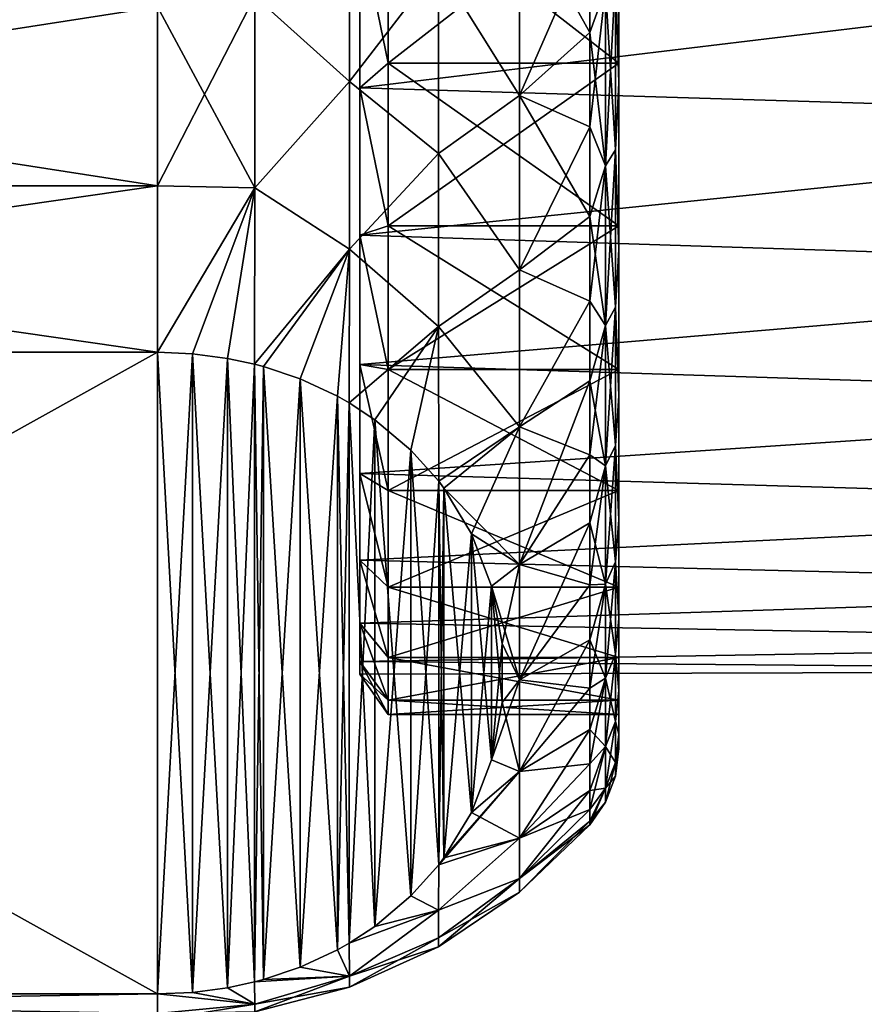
# Model space of a CAD drawing. Header units: metres. Extents: x -82 to 113, y -109 to 109.
# Tile 35 of 256: x -37 to -30, y -92 to -84. Entities that reach past the tile are written whole.
import ezdxf

# ---------------------------------------------------------------- set-up
doc = ezdxf.new("R2010")
doc.units = ezdxf.units.M
doc.layers.add('solid_20_382_013_XXX', color=7, linetype='CONTINUOUS')

msp = doc.modelspace()

# ---------------------------------------------------------------- linework, layer by layer
at = {"layer": 'solid_20_382_013_XXX'}
for points in [[(-34.02, -84.198669, -50.006557), (-34.02, -82.641891, -50.953255), (-34.265072, -83.000046, -50.358303)], [(-34.02, -82.641891, -27.246746), (-34.02, -84.198669, -28.193443), (-34.265072, -83.000046, -27.841698)], [(-32.02, -84.19857, -28.193375), (-34.02, -82.641891, -27.246746), (-32.02, -82.641823, -27.246706)], [(-32.02, -84.19857, -28.193375), (-34.02, -84.198669, -28.193443), (-34.02, -82.641891, -27.246746)], [(-32.02, -82.641914, -50.953243), (-34.02, -82.641891, -50.953255), (-34.02, -84.198669, -50.006557)], [(-32.02, -84.198685, -50.006546), (-32.02, -82.641914, -50.953243), (-34.02, -84.198669, -50.006557)], [(-32.02, -82.641823, -27.246706), (-32.02, -82.778313, -26.984337), (-32.02, -84.369926, -27.952322)], [(-32.02, -84.19857, -28.193375), (-32.02, -82.641823, -27.246706), (-32.02, -84.369926, -27.952322)], [(-32.02, -84.370132, -50.24754), (-32.02, -82.641914, -50.953243), (-32.02, -84.198685, -50.006546)], [(-32.02, -84.370132, -50.24754), (-32.02, -82.778633, -51.215496), (-32.02, -82.641914, -50.953243)], [(-35.175999, -83.618538, -24.850945), (-34.355419, -84.357391, -25.490599), (-34.355419, -82.804535, -24.705305)], [(-35.175999, -83.618538, -53.349056), (-34.355419, -82.804535, -53.494694), (-34.355419, -84.357391, -52.7094)], [(-34.355419, -82.804535, -24.705305), (-34.355419, -84.357391, -25.490599), (-33.582706, -83.354698, -25.347952)], [(-34.355419, -84.357391, -52.7094), (-34.355419, -82.804535, -53.494694), (-33.582706, -83.354683, -52.852055)], [(-33.582706, -83.354698, -25.347952), (-32.880085, -84.479073, -26.526999), (-32.880085, -82.84034, -25.626097)], [(-33.582706, -83.354683, -52.852055), (-32.880085, -82.84034, -52.573902), (-32.880085, -84.479073, -51.673)], [(-32.880085, -82.84034, -52.573902), (-32.27, -83.082237, -51.803143), (-32.27, -83.933784, -51.324341)], [(-32.880085, -82.84034, -52.573902), (-32.27, -83.933784, -51.324341), (-32.880085, -84.479073, -51.673)], [(-32.880085, -84.479073, -26.526999), (-32.27, -83.082237, -26.396858), (-32.880085, -82.84034, -25.626097)], [(-32.04882, -83.442055, -27.076012), (-32.02, -84.369926, -27.952322), (-32.02, -82.778313, -26.984337)], [(-32.04882, -83.442055, -51.123989), (-32.02, -82.778633, -51.215496), (-32.02, -84.370132, -50.24754)], [(-34.265072, -84.413933, -49.41357), (-34.265072, -83.000046, -50.358303), (-24.67, -83.254585, -50.207455)], [(-34.265072, -83.000046, -27.841698), (-34.265072, -84.413933, -28.78643), (-24.67, -83.254585, -27.992544)], [(-34.02, -84.198669, -50.006557), (-34.265072, -83.000046, -50.358303), (-34.265072, -84.413933, -49.41357)], [(-34.02, -84.198669, -28.193443), (-34.265072, -84.413933, -28.78643), (-34.265072, -83.000046, -27.841698)], [(-32.880085, -84.479073, -26.526999), (-32.27, -83.933784, -26.87566), (-32.27, -83.082237, -26.396858)], [(-32.13385, -83.554573, -51.318878), (-32.27, -83.933784, -51.324341), (-32.27, -83.082237, -51.803143)], [(-32.27, -83.082237, -26.396858), (-32.27, -83.933784, -26.87566), (-32.13385, -83.554573, -26.881121)], [(-34.265072, -84.413933, -49.41357), (-24.67, -83.254585, -50.207455), (-24.67, -84.704178, -49.184216)], [(-34.265072, -84.413933, -28.78643), (-24.67, -84.704178, -29.015783), (-24.67, -83.254585, -27.992544)], [(-34.355419, -84.357391, -52.7094), (-33.582706, -83.354683, -52.852055), (-33.582706, -84.982277, -51.912365)], [(-34.355419, -84.357391, -25.490599), (-33.582706, -84.982285, -26.287642), (-33.582706, -83.354698, -25.347952)], [(-33.582706, -84.982277, -51.912365), (-33.582706, -83.354683, -52.852055), (-32.880085, -84.479073, -51.673)], [(-33.582706, -83.354698, -25.347952), (-33.582706, -84.982285, -26.287642), (-32.880085, -84.479073, -26.526999)], [(-32.13385, -83.554573, -51.318878), (-32.04882, -83.442055, -51.123989), (-32.04882, -84.95211, -50.115002)], [(-32.04882, -83.442055, -27.076012), (-32.13385, -83.554573, -26.881121), (-32.13385, -85.089104, -27.906462)], [(-32.04882, -84.95211, -28.084999), (-32.04882, -83.442055, -27.076012), (-32.13385, -85.089104, -27.906462)], [(-32.04882, -84.95211, -50.115002), (-32.04882, -83.442055, -51.123989), (-32.02, -84.370132, -50.24754)], [(-32.04882, -84.95211, -28.084999), (-32.02, -84.369926, -27.952322), (-32.04882, -83.442055, -27.076012)], [(-36.02, -85.263802, -25.7136), (-35.175999, -85.280777, -25.810637), (-35.175999, -83.618538, -24.850945)], [(-36.02, -83.71106, -24.817122), (-36.02, -85.263802, -25.7136), (-35.175999, -83.618538, -24.850945)], [(-36.02, -83.71106, -53.382877), (-35.175999, -83.618538, -53.349056), (-35.175999, -85.280777, -52.389362)], [(-35.175999, -83.618538, -24.850945), (-35.175999, -85.280777, -25.810637), (-34.355419, -84.357391, -25.490599)], [(-35.175999, -85.280777, -52.389362), (-35.175999, -83.618538, -53.349056), (-34.355419, -84.357391, -52.7094)], [(-32.13385, -83.554573, -51.318878), (-32.13385, -85.089104, -50.293537), (-32.27, -83.933784, -51.324341)], [(-32.27, -84.750671, -27.411457), (-32.13385, -85.089104, -27.906462), (-32.13385, -83.554573, -26.881121)], [(-32.27, -83.933784, -26.87566), (-32.27, -84.750671, -27.411457), (-32.13385, -83.554573, -26.881121)], [(-32.13385, -83.554573, -51.318878), (-32.04882, -84.95211, -50.115002), (-32.13385, -85.089104, -50.293537)], [(-46.02, -85.263802, -25.7136), (-36.02, -85.263802, -25.7136), (-36.02, -83.71106, -24.817122)], [(-46.02, -85.263802, -25.7136), (-36.02, -83.71106, -24.817122), (-46.02, -83.71106, -24.817122)], [(-46.02, -83.71106, -53.382877), (-36.02, -83.71106, -53.382877), (-36.02, -85.263802, -52.486401)], [(-46.02, -83.71106, -53.382877), (-36.02, -85.263802, -52.486401), (-46.02, -85.263802, -52.486401)], [(-36.02, -85.263802, -52.486401), (-36.02, -83.71106, -53.382877), (-35.175999, -85.280777, -52.389362)], [(-32.880085, -84.479073, -51.673), (-32.27, -83.933784, -51.324341), (-32.27, -84.750671, -50.788544)], [(-32.880085, -84.479073, -26.526999), (-32.27, -84.750671, -27.411457), (-32.27, -83.933784, -26.87566)], [(-32.13385, -85.089104, -50.293537), (-32.27, -84.750671, -50.788544), (-32.27, -83.933784, -51.324341)], [(-34.02, -85.612015, -48.856724), (-34.02, -84.198669, -50.006557), (-34.265072, -84.413933, -49.41357)], [(-34.02, -84.198669, -28.193443), (-34.02, -85.612015, -29.343275), (-34.265072, -84.413933, -28.78643)], [(-32.02, -85.611954, -29.34322), (-34.02, -84.198669, -28.193443), (-32.02, -84.19857, -28.193375)], [(-32.02, -85.611954, -29.34322), (-34.02, -85.612015, -29.343275), (-34.02, -84.198669, -28.193443)], [(-32.02, -84.198685, -50.006546), (-34.02, -84.198669, -50.006557), (-34.02, -85.612015, -48.856724)], [(-32.02, -85.612022, -48.85672), (-32.02, -84.198685, -50.006546), (-34.02, -85.612015, -48.856724)], [(-32.02, -84.19857, -28.193375), (-32.02, -84.369926, -27.952322), (-32.02, -85.814926, -29.128103)], [(-32.02, -85.611954, -29.34322), (-32.02, -84.19857, -28.193375), (-32.02, -85.814926, -29.128103)], [(-32.02, -85.815056, -49.071774), (-32.02, -84.198685, -50.006546), (-32.02, -85.612022, -48.85672)], [(-32.02, -85.815056, -49.071774), (-32.02, -84.370132, -50.24754), (-32.02, -84.198685, -50.006546)], [(-35.175999, -85.280777, -25.810637), (-34.355419, -85.813904, -26.442768), (-34.355419, -84.357391, -25.490599)], [(-35.175999, -85.280777, -52.389362), (-34.355419, -84.357391, -52.7094), (-34.355419, -85.813904, -51.757233)], [(-34.355419, -84.357391, -25.490599), (-34.355419, -85.813904, -26.442768), (-33.582706, -84.982285, -26.287642)], [(-34.355419, -85.813904, -51.757233), (-34.355419, -84.357391, -52.7094), (-33.582706, -84.982277, -51.912365)], [(-32.04882, -84.95211, -28.084999), (-32.02, -85.814926, -29.128103), (-32.02, -84.369926, -27.952322)], [(-32.04882, -84.95211, -50.115002), (-32.02, -84.370132, -50.24754), (-32.02, -85.815056, -49.071774)], [(-34.265072, -85.69239, -48.292389), (-34.265072, -84.413933, -49.41357), (-24.67, -84.704178, -49.184216)], [(-34.265072, -84.413933, -28.78643), (-34.265072, -85.69239, -29.907612), (-24.67, -84.704178, -29.015783)], [(-34.02, -85.612015, -48.856724), (-34.265072, -84.413933, -49.41357), (-34.265072, -85.69239, -48.292389)], [(-34.02, -85.612015, -29.343275), (-34.265072, -85.69239, -29.907612), (-34.265072, -84.413933, -28.78643)], [(-33.582706, -84.982285, -26.287642), (-32.880085, -85.991966, -27.626183), (-32.880085, -84.479073, -26.526999)], [(-33.582706, -84.982277, -51.912365), (-32.880085, -84.479073, -51.673), (-32.880085, -85.991966, -50.573818)], [(-32.880085, -84.479073, -51.673), (-32.27, -84.750671, -50.788544), (-32.27, -85.529091, -50.19825)], [(-32.880085, -84.479073, -51.673), (-32.27, -85.529091, -50.19825), (-32.880085, -85.991966, -50.573818)], [(-32.880085, -85.991966, -27.626183), (-32.27, -84.750671, -27.411457), (-32.880085, -84.479073, -26.526999)], [(-34.265072, -85.69239, -48.292389), (-24.67, -84.704178, -49.184216), (-24.67, -86.000931, -47.973125)], [(-34.265072, -85.69239, -29.907612), (-24.67, -86.000931, -30.226877), (-24.67, -84.704178, -29.015783)], [(-32.880085, -85.991966, -27.626183), (-32.27, -85.529091, -28.001751), (-32.27, -84.750671, -27.411457)], [(-32.13385, -85.089104, -50.293537), (-32.27, -85.529091, -50.19825), (-32.27, -84.750671, -50.788544)], [(-32.27, -84.750671, -27.411457), (-32.27, -85.529091, -28.001751), (-32.13385, -85.089104, -27.906462)], [(-34.355419, -85.813904, -51.757233), (-33.582706, -84.982277, -51.912365), (-33.582706, -86.482971, -50.78101)], [(-34.355419, -85.813904, -26.442768), (-33.582706, -86.482979, -27.418999), (-33.582706, -84.982285, -26.287642)], [(-33.582706, -86.482971, -50.78101), (-33.582706, -84.982277, -51.912365), (-32.880085, -85.991966, -50.573818)], [(-33.582706, -84.982285, -26.287642), (-33.582706, -86.482979, -27.418999), (-32.880085, -85.991966, -27.626183)], [(-32.13385, -85.089104, -50.293537), (-32.04882, -84.95211, -50.115002), (-32.04882, -86.317543, -48.917545)], [(-32.04882, -84.95211, -28.084999), (-32.13385, -85.089104, -27.906462), (-32.13385, -86.476677, -29.123327)], [(-32.04882, -86.317543, -29.282455), (-32.04882, -84.95211, -28.084999), (-32.13385, -86.476677, -29.123327)], [(-32.04882, -86.317543, -48.917545), (-32.04882, -84.95211, -50.115002), (-32.02, -85.815056, -49.071774)], [(-32.04882, -86.317543, -29.282455), (-32.02, -85.814926, -29.128103), (-32.04882, -84.95211, -28.084999)], [(-32.13385, -85.089104, -50.293537), (-32.13385, -86.476677, -49.076672), (-32.27, -85.529091, -50.19825)], [(-32.27, -86.265419, -28.643791), (-32.13385, -86.476677, -29.123327), (-32.13385, -85.089104, -27.906462)], [(-32.27, -85.529091, -28.001751), (-32.27, -86.265419, -28.643791), (-32.13385, -85.089104, -27.906462)], [(-32.13385, -85.089104, -50.293537), (-32.04882, -86.317543, -48.917545), (-32.13385, -86.476677, -49.076672)], [(-46.02, -86.706497, -26.778175), (-36.02, -86.706497, -26.778175), (-36.02, -85.263802, -25.7136)], [(-46.02, -86.706497, -26.778175), (-36.02, -85.263802, -25.7136), (-46.02, -85.263802, -25.7136)], [(-46.02, -85.263802, -52.486401), (-36.02, -85.263802, -52.486401), (-36.02, -86.706497, -51.421825)], [(-46.02, -85.263802, -52.486401), (-36.02, -86.706497, -51.421825), (-46.02, -86.706497, -51.421825)], [(-36.02, -85.263802, -25.7136), (-36.02, -86.706497, -26.778175), (-35.175999, -85.280777, -25.810637)], [(-36.02, -86.706497, -51.421825), (-36.02, -85.263802, -52.486401), (-35.175999, -85.280777, -52.389362)], [(-36.02, -86.706497, -26.778175), (-35.716629, -86.719765, -26.801149), (-35.175999, -85.280777, -25.810637)], [(-35.716633, -86.719765, -51.398849), (-36.02, -86.706497, -51.421825), (-35.175999, -85.280777, -52.389362)], [(-35.41053, -86.760536, -51.328232), (-35.716633, -86.719765, -51.398849), (-35.175999, -85.280777, -52.389362)], [(-35.716629, -86.719765, -26.801149), (-35.410519, -86.760536, -26.871771), (-35.175999, -85.280777, -25.810637)], [(-35.41053, -86.760536, -51.328232), (-35.175999, -85.280777, -52.389362), (-35.176907, -86.811104, -51.24065)], [(-35.410519, -86.760536, -26.871771), (-35.176907, -86.811104, -26.959351), (-35.175999, -85.280777, -25.810637)], [(-35.175999, -85.280777, -25.810637), (-35.176907, -86.811104, -26.959351), (-34.355419, -85.813904, -26.442768)], [(-35.176907, -86.811104, -51.24065), (-35.175999, -85.280777, -52.389362), (-34.355419, -85.813904, -51.757233)], [(-32.880085, -85.991966, -50.573818), (-32.27, -85.529091, -50.19825), (-32.27, -86.265419, -49.55621)], [(-32.880085, -85.991966, -27.626183), (-32.27, -86.265419, -28.643791), (-32.27, -85.529091, -28.001751)], [(-32.13385, -86.476677, -49.076672), (-32.27, -86.265419, -49.55621), (-32.27, -85.529091, -50.19825)], [(-34.02, -86.855713, -47.525063), (-34.02, -85.612015, -48.856724), (-34.265072, -85.69239, -48.292389)], [(-34.02, -85.612015, -29.343275), (-34.02, -86.855713, -30.674936), (-34.265072, -85.69239, -29.907612)], [(-32.02, -86.85569, -30.674908), (-34.02, -85.612015, -29.343275), (-32.02, -85.611954, -29.34322)], [(-32.02, -86.85569, -30.674908), (-34.02, -86.855713, -30.674936), (-34.02, -85.612015, -29.343275)], [(-32.02, -85.612022, -48.85672), (-34.02, -85.612015, -48.856724), (-34.02, -86.855713, -47.525063)], [(-32.02, -86.855728, -47.525043), (-32.02, -85.612022, -48.85672), (-34.02, -86.855713, -47.525063)], [(-32.02, -85.611954, -29.34322), (-32.02, -85.814926, -29.128103), (-32.02, -87.08625, -30.489668)], [(-32.02, -86.85569, -30.674908), (-32.02, -85.611954, -29.34322), (-32.02, -87.08625, -30.489668)], [(-32.02, -87.086334, -47.710228), (-32.02, -85.612022, -48.85672), (-32.02, -86.855728, -47.525043)], [(-32.02, -87.086334, -47.710228), (-32.02, -85.815056, -49.071774), (-32.02, -85.612022, -48.85672)], [(-34.265072, -86.813568, -47.013931), (-34.265072, -85.69239, -48.292389), (-24.67, -86.000931, -47.973125)], [(-34.265072, -85.69239, -29.907612), (-34.265072, -86.813568, -31.186069), (-24.67, -86.000931, -30.226877)], [(-34.02, -86.855713, -47.525063), (-34.265072, -85.69239, -48.292389), (-34.265072, -86.813568, -47.013931)], [(-34.02, -86.855713, -30.674936), (-34.265072, -86.813568, -31.186069), (-34.265072, -85.69239, -29.907612)], [(-35.176907, -86.811104, -26.959351), (-35.099213, -86.831863, -26.995314), (-34.355419, -85.813904, -26.442768)], [(-35.09922, -86.831863, -51.204689), (-35.176907, -86.811104, -51.24065), (-34.355419, -85.813904, -51.757233)], [(-34.781712, -86.938904, -51.019291), (-35.09922, -86.831863, -51.204689), (-34.355419, -85.813904, -51.757233)], [(-35.099213, -86.831863, -26.995314), (-34.7817, -86.938904, -27.180716), (-34.355419, -85.813904, -26.442768)], [(-34.458683, -87.089226, -50.758923), (-34.781712, -86.938904, -51.019291), (-34.355419, -85.813904, -51.757233)], [(-34.7817, -86.938904, -27.180716), (-34.458675, -87.089233, -27.441084), (-34.355419, -85.813904, -26.442768)], [(-34.458683, -87.089226, -50.758923), (-34.355419, -85.813904, -51.757233), (-34.356014, -87.147247, -50.658432)], [(-34.458675, -87.089233, -27.441084), (-34.356014, -87.147247, -27.541567), (-34.355419, -85.813904, -26.442768)], [(-34.355419, -85.813904, -26.442768), (-34.356014, -87.147247, -27.541567), (-33.582706, -86.482979, -27.418999)], [(-34.356014, -87.147247, -50.658432), (-34.355419, -85.813904, -51.757233), (-33.582706, -86.482971, -50.78101)], [(-32.04882, -86.317543, -29.282455), (-32.02, -87.08625, -30.489668), (-32.02, -85.814926, -29.128103)], [(-32.04882, -86.317543, -48.917545), (-32.02, -85.815056, -49.071774), (-32.02, -87.086334, -47.710228)], [(-34.265072, -86.813568, -47.013931), (-24.67, -86.000931, -47.973125), (-24.67, -87.120613, -46.596832)], [(-34.265072, -86.813568, -31.186069), (-24.67, -87.120613, -31.603167), (-24.67, -86.000931, -30.226877)], [(-33.582706, -86.482979, -27.418999), (-32.880085, -87.355171, -28.906317), (-32.880085, -85.991966, -27.626183)], [(-33.582706, -86.482971, -50.78101), (-32.880085, -85.991966, -50.573818), (-32.880085, -87.355171, -49.293682)], [(-32.880085, -85.991966, -50.573818), (-32.27, -86.265419, -49.55621), (-32.880085, -87.355171, -49.293682)], [(-32.880085, -87.355171, -28.906317), (-32.27, -86.265419, -28.643791), (-32.880085, -85.991966, -27.626183)], [(-32.880085, -87.355171, -49.293682), (-32.27, -86.265419, -49.55621), (-32.27, -86.956207, -48.865417)], [(-32.880085, -87.355171, -28.906317), (-32.27, -86.956207, -29.334583), (-32.27, -86.265419, -28.643791)], [(-32.13385, -86.476677, -49.076672), (-32.27, -86.956207, -48.865417), (-32.27, -86.265419, -49.55621)], [(-32.27, -86.265419, -28.643791), (-32.27, -86.956207, -29.334583), (-32.13385, -86.476677, -29.123327)], [(-32.13385, -86.476677, -49.076672), (-32.04882, -86.317543, -48.917545), (-32.04882, -87.514999, -47.552109)], [(-32.04882, -86.317543, -29.282455), (-32.13385, -86.476677, -29.123327), (-32.13385, -87.693535, -30.510897)], [(-32.04882, -87.514999, -30.647892), (-32.04882, -86.317543, -29.282455), (-32.13385, -87.693535, -30.510897)], [(-32.04882, -87.514999, -47.552109), (-32.04882, -86.317543, -48.917545), (-32.02, -87.086334, -47.710228)], [(-32.04882, -87.514999, -30.647892), (-32.02, -87.08625, -30.489668), (-32.04882, -86.317543, -29.282455)], [(-34.134583, -87.292389, -50.40704), (-34.356014, -87.147247, -50.658432), (-33.582706, -86.482971, -50.78101)], [(-34.356014, -87.147247, -27.541567), (-34.134563, -87.292397, -27.792984), (-33.582706, -86.482979, -27.418999)], [(-33.821091, -87.556747, -49.94915), (-34.134583, -87.292389, -50.40704), (-33.582706, -86.482971, -50.78101)], [(-34.134563, -87.292397, -27.792984), (-33.821056, -87.556778, -28.250906), (-33.582706, -86.482979, -27.418999)], [(-33.821091, -87.556747, -49.94915), (-33.582706, -86.482971, -50.78101), (-33.58065, -87.826782, -49.481434)], [(-33.821056, -87.556778, -28.250906), (-33.580647, -87.82679, -28.718573), (-33.582706, -86.482979, -27.418999)], [(-33.58065, -87.826782, -49.481434), (-33.582706, -86.482971, -50.78101), (-32.880085, -87.355171, -49.293682)], [(-33.582706, -86.482979, -27.418999), (-33.580647, -87.82679, -28.718573), (-32.880085, -87.355171, -28.906317)], [(-32.13385, -86.476677, -49.076672), (-32.13385, -87.693535, -47.689106), (-32.27, -86.956207, -48.865417)], [(-32.27, -87.598251, -30.070906), (-32.13385, -87.693535, -30.510897), (-32.13385, -86.476677, -29.123327)], [(-32.27, -86.956207, -29.334583), (-32.27, -87.598251, -30.070906), (-32.13385, -86.476677, -29.123327)], [(-32.13385, -86.476677, -49.076672), (-32.04882, -87.514999, -47.552109), (-32.13385, -87.693535, -47.689106)], [(-46.02, -86.706497, -26.778175), (-36.02, -92.274261, -36.421825), (-36.02, -86.706497, -26.778175)], [(-46.02, -92.274261, -36.421825), (-36.02, -92.274261, -36.421825), (-46.02, -86.706497, -26.778175)], [(-36.02, -86.706497, -51.421825), (-36.02, -92.274261, -41.778175), (-46.02, -92.274261, -41.778175)], [(-46.02, -86.706497, -51.421825), (-36.02, -86.706497, -51.421825), (-46.02, -92.274261, -41.778175)], [(-36.02, -86.706497, -26.778175), (-36.02, -92.274261, -36.421825), (-35.716633, -92.261002, -36.398849)], [(-36.02, -86.706497, -26.778175), (-35.716633, -92.261002, -36.398849), (-35.716629, -86.719765, -26.801149)], [(-35.716633, -86.719765, -51.398849), (-36.02, -92.274261, -41.778175), (-36.02, -86.706497, -51.421825)], [(-35.716633, -86.719765, -51.398849), (-35.716629, -92.261002, -41.801151), (-36.02, -92.274261, -41.778175)], [(-35.716629, -86.719765, -26.801149), (-35.716633, -92.261002, -36.398849), (-35.41053, -92.22023, -36.328232)], [(-35.41053, -86.760536, -51.328232), (-35.716629, -92.261002, -41.801151), (-35.716633, -86.719765, -51.398849)], [(-35.716629, -86.719765, -26.801149), (-35.41053, -92.22023, -36.328232), (-35.410519, -86.760536, -26.871771)], [(-35.41053, -86.760536, -51.328232), (-35.410519, -92.220222, -41.871769), (-35.716629, -92.261002, -41.801151)], [(-35.410519, -86.760536, -26.871771), (-35.41053, -92.22023, -36.328232), (-35.176907, -92.169662, -36.24065)], [(-35.41053, -86.760536, -51.328232), (-35.176907, -86.811104, -51.24065), (-35.410519, -92.220222, -41.871769)], [(-35.410519, -86.760536, -26.871771), (-35.176907, -92.169662, -36.24065), (-35.176907, -86.811104, -26.959351)], [(-35.176907, -86.811104, -51.24065), (-35.176907, -92.169662, -41.959351), (-35.410519, -92.220222, -41.871769)], [(-35.176907, -86.811104, -26.959351), (-35.176907, -92.169662, -36.24065), (-35.09922, -92.148903, -36.204689)], [(-35.176907, -86.811104, -26.959351), (-35.09922, -92.148903, -36.204689), (-35.099213, -86.831863, -26.995314)], [(-35.09922, -86.831863, -51.204689), (-35.176907, -92.169662, -41.959351), (-35.176907, -86.811104, -51.24065)], [(-35.09922, -86.831863, -51.204689), (-35.099213, -92.148895, -41.995312), (-35.176907, -92.169662, -41.959351)], [(-35.099213, -86.831863, -26.995314), (-35.09922, -92.148903, -36.204689), (-34.781712, -92.041862, -36.019291)], [(-34.781712, -86.938904, -51.019291), (-35.099213, -92.148895, -41.995312), (-35.09922, -86.831863, -51.204689)], [(-35.099213, -86.831863, -26.995314), (-34.781712, -92.041862, -36.019291), (-34.7817, -86.938904, -27.180716)], [(-34.265072, -87.758301, -45.600048), (-34.265072, -86.813568, -47.013931), (-24.67, -87.120613, -46.596832)], [(-34.265072, -86.813568, -31.186069), (-34.265072, -87.758301, -32.599953), (-24.67, -87.120613, -31.603167)], [(-34.02, -87.906502, -46.036438), (-34.265072, -86.813568, -47.013931), (-34.265072, -87.758301, -45.600048)], [(-34.02, -87.906502, -46.036438), (-34.02, -86.855713, -47.525063), (-34.265072, -86.813568, -47.013931)], [(-34.02, -87.906502, -32.163559), (-34.265072, -87.758301, -32.599953), (-34.265072, -86.813568, -31.186069)], [(-34.02, -86.855713, -30.674936), (-34.02, -87.906502, -32.163559), (-34.265072, -86.813568, -31.186069)], [(-32.02, -87.906487, -32.16354), (-34.02, -86.855713, -30.674936), (-32.02, -86.85569, -30.674908)], [(-32.02, -87.906487, -32.16354), (-34.02, -87.906502, -32.163559), (-34.02, -86.855713, -30.674936)], [(-32.02, -86.855728, -47.525043), (-34.02, -86.855713, -47.525063), (-34.02, -87.906502, -46.036438)], [(-32.02, -87.906509, -46.036419), (-32.02, -86.855728, -47.525043), (-34.02, -87.906502, -46.036438)], [(-32.02, -86.85569, -30.674908), (-32.02, -87.08625, -30.489668), (-32.02, -88.160347, -32.011784)], [(-32.02, -87.906487, -32.16354), (-32.02, -86.85569, -30.674908), (-32.02, -88.160347, -32.011784)], [(-32.02, -88.160408, -46.18811), (-32.02, -86.855728, -47.525043), (-32.02, -87.906509, -46.036419)], [(-32.02, -88.160408, -46.18811), (-32.02, -87.086334, -47.710228), (-32.02, -86.855728, -47.525043)], [(-34.781712, -86.938904, -51.019291), (-34.7817, -92.041855, -42.180717), (-35.099213, -92.148895, -41.995312)], [(-34.7817, -86.938904, -27.180716), (-34.781712, -92.041862, -36.019291), (-34.458683, -91.891533, -35.758923)], [(-34.458683, -87.089226, -50.758923), (-34.7817, -92.041855, -42.180717), (-34.781712, -86.938904, -51.019291)], [(-34.7817, -86.938904, -27.180716), (-34.458683, -91.891533, -35.758923), (-34.458675, -87.089233, -27.441084)], [(-32.880085, -87.355171, -49.293682), (-32.27, -86.956207, -48.865417), (-32.27, -87.598251, -48.129093)], [(-32.880085, -88.54718, -30.34721), (-32.27, -87.598251, -30.070906), (-32.27, -86.956207, -29.334583)], [(-32.880085, -88.54718, -30.34721), (-32.27, -86.956207, -29.334583), (-32.880085, -87.355171, -28.906317)], [(-32.13385, -87.693535, -47.689106), (-32.27, -87.598251, -48.129093), (-32.27, -86.956207, -48.865417)], [(-34.458683, -87.089226, -50.758923), (-34.458675, -91.891533, -42.441086), (-34.7817, -92.041855, -42.180717)], [(-34.458683, -87.089226, -50.758923), (-34.356014, -87.147247, -50.658432), (-34.458675, -91.891533, -42.441086)], [(-34.458675, -87.089233, -27.441084), (-34.458683, -91.891533, -35.758923), (-34.356014, -91.833519, -35.658432)], [(-34.458675, -87.089233, -27.441084), (-34.356014, -91.833519, -35.658432), (-34.356014, -87.147247, -27.541567)], [(-34.265072, -87.758301, -45.600048), (-24.67, -87.120613, -46.596832), (-24.67, -88.042496, -45.080872)], [(-34.265072, -87.758301, -32.599953), (-24.67, -88.042496, -33.119129), (-24.67, -87.120613, -31.603167)], [(-32.04882, -87.514999, -30.647892), (-32.02, -88.160347, -32.011784), (-32.02, -87.08625, -30.489668)], [(-32.04882, -87.514999, -47.552109), (-32.02, -87.086334, -47.710228), (-32.02, -88.160408, -46.18811)], [(-34.356014, -87.147247, -50.658432), (-34.356014, -91.833519, -42.541569), (-34.458675, -91.891533, -42.441086)], [(-34.356014, -87.147247, -27.541567), (-34.356014, -91.833519, -35.658432), (-34.134583, -91.688377, -35.40704)], [(-34.356014, -87.147247, -27.541567), (-34.134583, -91.688377, -35.40704), (-34.134563, -87.292397, -27.792984)], [(-34.134583, -87.292389, -50.40704), (-34.356014, -91.833519, -42.541569), (-34.356014, -87.147247, -50.658432)], [(-34.134583, -87.292389, -50.40704), (-34.134563, -91.688362, -42.792984), (-34.356014, -91.833519, -42.541569)], [(-33.821091, -87.556747, -49.94915), (-34.134563, -91.688362, -42.792984), (-34.134583, -87.292389, -50.40704)], [(-34.134563, -87.292397, -27.792984), (-34.134583, -91.688377, -35.40704), (-33.821091, -91.424011, -34.94915)], [(-34.134563, -87.292397, -27.792984), (-33.821091, -91.424011, -34.94915), (-33.821056, -87.556778, -28.250906)], [(-33.535713, -87.88652, -49.377972), (-33.58065, -87.826782, -49.481434), (-32.880085, -87.355171, -49.293682)], [(-33.580647, -87.82679, -28.718573), (-33.535671, -87.886574, -28.822121), (-32.880085, -87.355171, -28.906317)], [(-33.535713, -87.88652, -49.377972), (-32.880085, -87.355171, -49.293682), (-32.880085, -88.54718, -47.852791)], [(-33.535671, -87.886574, -28.822121), (-33.296856, -88.282188, -29.507349), (-32.880085, -87.355171, -28.906317)], [(-33.296856, -88.282188, -29.507349), (-32.880085, -88.54718, -30.34721), (-32.880085, -87.355171, -28.906317)], [(-32.880085, -87.355171, -49.293682), (-32.27, -87.598251, -48.129093), (-32.880085, -88.54718, -47.852791)], [(-32.13385, -87.693535, -47.689106), (-32.04882, -87.514999, -47.552109), (-32.04882, -88.523987, -46.042053)], [(-32.04882, -87.514999, -30.647892), (-32.13385, -87.693535, -30.510897), (-32.13385, -88.71888, -32.045425)], [(-32.04882, -88.523987, -32.157948), (-32.04882, -87.514999, -30.647892), (-32.13385, -88.71888, -32.045425)], [(-32.04882, -88.523987, -46.042053), (-32.04882, -87.514999, -47.552109), (-32.02, -88.160408, -46.18811)], [(-32.04882, -88.523987, -32.157948), (-32.02, -88.160347, -32.011784), (-32.04882, -87.514999, -30.647892)], [(-33.821091, -87.556747, -49.94915), (-33.821056, -91.423981, -43.250904), (-34.134563, -91.688362, -42.792984)], [(-33.821091, -87.556747, -49.94915), (-33.58065, -87.826782, -49.481434), (-33.821056, -91.423981, -43.250904)], [(-33.821056, -87.556778, -28.250906), (-33.821091, -91.424011, -34.94915), (-33.58065, -91.153976, -34.481434)], [(-33.821056, -87.556778, -28.250906), (-33.58065, -91.153976, -34.481434), (-33.580647, -87.82679, -28.718573)], [(-32.880085, -88.54718, -47.852791), (-32.27, -87.598251, -48.129093), (-32.27, -88.188545, -47.350674)], [(-32.880085, -88.54718, -30.34721), (-32.27, -88.188545, -30.849325), (-32.27, -87.598251, -30.070906)], [(-32.13385, -87.693535, -47.689106), (-32.27, -88.188545, -47.350674), (-32.27, -87.598251, -48.129093)], [(-32.27, -87.598251, -30.070906), (-32.27, -88.188545, -30.849325), (-32.13385, -87.693535, -30.510897)], [(-32.13385, -87.693535, -47.689106), (-32.13385, -88.71888, -46.154572), (-32.27, -88.188545, -47.350674)], [(-32.27, -88.724342, -31.666214), (-32.13385, -88.71888, -32.045425), (-32.13385, -87.693535, -30.510897)], [(-32.27, -88.188545, -30.849325), (-32.27, -88.724342, -31.666214), (-32.13385, -87.693535, -30.510897)], [(-32.13385, -87.693535, -47.689106), (-32.04882, -88.523987, -46.042053), (-32.13385, -88.71888, -46.154572)], [(-34.265072, -88.510437, -44.074867), (-34.265072, -87.758301, -45.600048), (-24.67, -88.042496, -45.080872)], [(-34.265072, -87.758301, -32.599953), (-34.265072, -88.510437, -34.12513), (-24.67, -88.042496, -33.119129)], [(-34.02, -88.744789, -44.418621), (-34.265072, -87.758301, -45.600048), (-34.265072, -88.510437, -44.074867)], [(-34.02, -88.744789, -44.418621), (-34.02, -87.906502, -46.036438), (-34.265072, -87.758301, -45.600048)], [(-34.02, -88.744789, -33.78138), (-34.265072, -88.510437, -34.12513), (-34.265072, -87.758301, -32.599953)], [(-34.02, -87.906502, -32.163559), (-34.02, -88.744789, -33.78138), (-34.265072, -87.758301, -32.599953)], [(-33.58065, -87.826782, -49.481434), (-33.580647, -91.153976, -43.718571), (-33.821056, -91.423981, -43.250904)], [(-33.535713, -87.88652, -49.377972), (-33.580647, -91.153976, -43.718571), (-33.58065, -87.826782, -49.481434)], [(-33.580647, -87.82679, -28.718573), (-33.58065, -91.153976, -34.481434), (-33.535713, -91.094246, -34.377972)], [(-33.580647, -87.82679, -28.718573), (-33.535713, -91.094246, -34.377972), (-33.535671, -87.886574, -28.822121)], [(-33.535671, -91.094193, -43.822121), (-33.580647, -91.153976, -43.718571), (-33.535713, -87.88652, -49.377972)], [(-33.29689, -88.28212, -48.692772), (-33.535713, -87.88652, -49.377972), (-32.880085, -88.54718, -47.852791)], [(-33.535671, -91.094193, -43.822121), (-33.535713, -87.88652, -49.377972), (-33.29689, -88.28212, -48.692772)], [(-33.535671, -87.886574, -28.822121), (-33.535713, -91.094246, -34.377972), (-33.29689, -90.698647, -33.692772)], [(-33.535671, -87.886574, -28.822121), (-33.29689, -90.698647, -33.692772), (-33.296856, -88.282188, -29.507349)], [(-32.02, -88.744766, -33.781353), (-34.02, -87.906502, -32.163559), (-32.02, -87.906487, -32.16354)], [(-32.02, -88.744766, -33.781353), (-34.02, -88.744789, -33.78138), (-34.02, -87.906502, -32.163559)], [(-32.02, -87.906509, -46.036419), (-34.02, -87.906502, -46.036438), (-34.02, -88.744789, -44.418621)], [(-32.02, -88.744781, -44.418617), (-32.02, -87.906509, -46.036419), (-34.02, -88.744789, -44.418621)], [(-32.02, -87.906487, -32.16354), (-32.02, -88.160347, -32.011784), (-32.02, -89.017075, -33.665916)], [(-32.02, -88.744766, -33.781353), (-32.02, -87.906487, -32.16354), (-32.02, -89.017075, -33.665916)], [(-32.02, -89.017113, -44.533993), (-32.02, -87.906509, -46.036419), (-32.02, -88.744781, -44.418617)], [(-32.02, -89.017113, -44.533993), (-32.02, -88.160408, -46.18811), (-32.02, -87.906509, -46.036419)], [(-34.265072, -88.510437, -44.074867), (-24.67, -88.042496, -45.080872), (-24.67, -88.749382, -43.453465)], [(-34.265072, -88.510437, -34.12513), (-24.67, -88.749382, -34.746536), (-24.67, -88.042496, -33.119129)], [(-32.880085, -88.54718, -47.852791), (-32.27, -88.188545, -47.350674), (-32.27, -88.724342, -46.533787)], [(-32.880085, -89.549202, -31.92614), (-32.27, -88.724342, -31.666214), (-32.27, -88.188545, -30.849325)], [(-32.880085, -89.549202, -31.92614), (-32.27, -88.188545, -30.849325), (-32.880085, -88.54718, -30.34721)], [(-32.13385, -88.71888, -46.154572), (-32.27, -88.724342, -46.533787), (-32.27, -88.188545, -47.350674)], [(-32.04882, -88.523987, -32.157948), (-32.02, -89.017075, -33.665916), (-32.02, -88.160347, -32.011784)], [(-32.04882, -88.523987, -46.042053), (-32.02, -88.160408, -46.18811), (-32.02, -89.017113, -44.533993)], [(-33.535671, -91.094193, -43.822121), (-33.29689, -88.28212, -48.692772), (-33.296856, -90.69857, -44.507347)], [(-33.123348, -88.737099, -47.904728), (-33.29689, -88.28212, -48.692772), (-32.880085, -88.54718, -47.852791)], [(-33.296856, -90.69857, -44.507347), (-33.29689, -88.28212, -48.692772), (-33.123348, -88.737099, -47.904728)], [(-33.296856, -88.282188, -29.507349), (-33.29689, -90.698647, -33.692772), (-33.123348, -90.243668, -32.904728)], [(-33.296856, -88.282188, -29.507349), (-33.123318, -88.737206, -30.295462), (-32.880085, -88.54718, -30.34721)], [(-33.296856, -88.282188, -29.507349), (-33.123348, -90.243668, -32.904728), (-33.123318, -88.737206, -30.295462)], [(-34.265072, -89.057045, -42.464619), (-34.265072, -88.510437, -44.074867), (-24.67, -88.749382, -43.453465)], [(-34.265072, -88.510437, -34.12513), (-34.265072, -89.057045, -35.735382), (-24.67, -88.749382, -34.746536)], [(-34.02, -89.354958, -42.701744), (-34.265072, -88.510437, -44.074867), (-34.265072, -89.057045, -42.464619)], [(-34.02, -89.354958, -42.701744), (-34.02, -88.744789, -44.418621), (-34.265072, -88.510437, -44.074867)], [(-34.02, -89.354958, -35.498257), (-34.265072, -89.057045, -35.735382), (-34.265072, -88.510437, -34.12513)], [(-34.02, -88.744789, -33.78138), (-34.02, -89.354958, -35.498257), (-34.265072, -88.510437, -34.12513)], [(-33.123348, -88.737099, -47.904728), (-32.880085, -88.54718, -47.852791), (-32.880085, -89.549202, -46.273861)], [(-33.123318, -88.737206, -30.295462), (-33.031689, -89.234291, -31.156435), (-32.880085, -88.54718, -30.34721)], [(-33.031689, -89.234291, -31.156435), (-32.880085, -89.549202, -31.92614), (-32.880085, -88.54718, -30.34721)], [(-32.880085, -88.54718, -47.852791), (-32.27, -88.724342, -46.533787), (-32.880085, -89.549202, -46.273861)], [(-32.13385, -88.71888, -46.154572), (-32.04882, -88.523987, -46.042053), (-32.04882, -89.32724, -44.413216)], [(-32.04882, -88.523987, -32.157948), (-32.13385, -88.71888, -32.045425), (-32.13385, -89.535149, -33.700665)], [(-32.04882, -89.32724, -33.786781), (-32.04882, -88.523987, -32.157948), (-32.13385, -89.535149, -33.700665)], [(-32.04882, -89.32724, -44.413216), (-32.04882, -88.523987, -46.042053), (-32.02, -89.017113, -44.533993)], [(-32.04882, -89.32724, -33.786781), (-32.02, -89.017075, -33.665916), (-32.04882, -88.523987, -32.157948)], [(-32.02, -89.35495, -35.498219), (-34.02, -88.744789, -33.78138), (-32.02, -88.744766, -33.781353)], [(-32.02, -88.744781, -44.418617), (-34.02, -88.744789, -44.418621), (-34.02, -89.354958, -42.701744)], [(-32.02, -89.35495, -42.701763), (-32.02, -88.744781, -44.418617), (-34.02, -89.354958, -42.701744)], [(-32.02, -89.35495, -35.498219), (-34.02, -89.354958, -35.498257), (-34.02, -88.744789, -33.78138)], [(-33.296856, -90.69857, -44.507347), (-33.123348, -88.737099, -47.904728), (-33.123318, -90.243561, -45.29546)], [(-33.031704, -89.234146, -47.043816), (-33.123348, -88.737099, -47.904728), (-32.880085, -89.549202, -46.273861)], [(-33.123318, -90.243561, -45.29546), (-33.123348, -88.737099, -47.904728), (-33.031704, -89.234146, -47.043816)], [(-33.123318, -88.737206, -30.295462), (-33.123348, -90.243668, -32.904728), (-33.031704, -89.74662, -32.043816)], [(-33.123318, -88.737206, -30.295462), (-33.031704, -89.74662, -32.043816), (-33.031689, -89.234291, -31.156435)], [(-32.880085, -89.549202, -46.273861), (-32.27, -88.724342, -46.533787), (-32.27, -89.20314, -45.682236)], [(-32.880085, -89.549202, -31.92614), (-32.27, -89.20314, -32.517761), (-32.27, -88.724342, -31.666214)], [(-32.13385, -88.71888, -46.154572), (-32.27, -89.20314, -45.682236), (-32.27, -88.724342, -46.533787)], [(-32.13385, -88.71888, -46.154572), (-32.13385, -89.535149, -44.499336), (-32.27, -89.20314, -45.682236)], [(-32.27, -89.622719, -33.400002), (-32.13385, -89.535149, -33.700665), (-32.13385, -88.71888, -32.045425)], [(-32.27, -89.20314, -32.517761), (-32.27, -89.622719, -33.400002), (-32.13385, -88.71888, -32.045425)], [(-32.27, -88.724342, -31.666214), (-32.27, -89.20314, -32.517761), (-32.13385, -88.71888, -32.045425)], [(-32.13385, -88.71888, -46.154572), (-32.04882, -89.32724, -44.413216), (-32.13385, -89.535149, -44.499336)], [(-32.02, -88.744766, -33.781353), (-32.02, -89.017075, -33.665916), (-32.02, -89.640503, -35.421173)], [(-32.02, -89.35495, -35.498219), (-32.02, -88.744766, -33.781353), (-32.02, -89.640503, -35.421173)], [(-32.02, -89.640518, -42.778763), (-32.02, -88.744781, -44.418617), (-32.02, -89.35495, -42.701763)], [(-32.02, -89.640518, -42.778763), (-32.02, -89.017113, -44.533993), (-32.02, -88.744781, -44.418617)], [(-34.265072, -89.057045, -42.464619), (-24.67, -88.749382, -43.453465), (-24.67, -89.228081, -41.744999)], [(-34.265072, -89.057045, -35.735382), (-24.67, -89.228081, -36.454998), (-24.67, -88.749382, -34.746536)], [(-34.265072, -89.388786, -40.796791), (-34.265072, -89.057045, -42.464619), (-24.67, -89.228081, -41.744999)], [(-34.265072, -89.057045, -35.735382), (-34.265072, -89.388786, -37.403206), (-24.67, -89.228081, -36.454998)], [(-34.02, -89.72567, -40.917747), (-34.265072, -89.057045, -42.464619), (-34.265072, -89.388786, -40.796791)], [(-34.02, -89.72567, -40.917747), (-34.02, -89.354958, -42.701744), (-34.265072, -89.057045, -42.464619)], [(-34.02, -89.72567, -37.282253), (-34.265072, -89.388786, -37.403206), (-34.265072, -89.057045, -35.735382)], [(-34.02, -89.354958, -35.498257), (-34.02, -89.72567, -37.282253), (-34.265072, -89.057045, -35.735382)], [(-32.04882, -89.32724, -33.786781), (-32.02, -89.640503, -35.421173), (-32.02, -89.017075, -33.665916)], [(-32.04882, -89.32724, -44.413216), (-32.02, -89.017113, -44.533993), (-32.02, -89.640518, -42.778763)], [(-34.265072, -89.388786, -40.796791), (-24.67, -89.228081, -41.744999), (-24.67, -89.469688, -39.98719)], [(-34.265072, -89.388786, -37.403206), (-24.67, -89.469688, -38.212811), (-24.67, -89.228081, -36.454998)], [(-33.123318, -90.243561, -45.29546), (-33.031704, -89.234146, -47.043816), (-33.031689, -89.746475, -46.156437)], [(-33.031689, -89.746475, -46.156437), (-33.031704, -89.234146, -47.043816), (-32.880085, -89.549202, -46.273861)], [(-33.031689, -89.234291, -31.156435), (-33.031704, -89.74662, -32.043816), (-32.880085, -89.549202, -31.92614)], [(-32.880085, -89.549202, -46.273861), (-32.27, -89.20314, -45.682236), (-32.27, -89.622719, -44.799999)], [(-32.880085, -90.345428, -33.618206), (-32.27, -89.622719, -33.400002), (-32.27, -89.20314, -32.517761)], [(-32.880085, -90.345428, -33.618206), (-32.27, -89.20314, -32.517761), (-32.880085, -89.549202, -31.92614)], [(-32.13385, -89.535149, -44.499336), (-32.27, -89.622719, -44.799999), (-32.27, -89.20314, -45.682236)], [(-32.13385, -89.535149, -44.499336), (-32.04882, -89.32724, -44.413216), (-32.04882, -89.911018, -42.69347)], [(-32.04882, -89.32724, -33.786781), (-32.13385, -89.535149, -33.700665), (-32.13385, -90.128387, -35.448284)], [(-32.04882, -89.911018, -35.506531), (-32.04882, -89.32724, -33.786781), (-32.13385, -90.128387, -35.448284)], [(-32.04882, -89.911018, -42.69347), (-32.04882, -89.32724, -44.413216), (-32.02, -89.640518, -42.778763)], [(-32.04882, -89.911018, -35.506531), (-32.02, -89.640503, -35.421173), (-32.04882, -89.32724, -33.786781)], [(-34.265072, -89.5, -39.099998), (-34.265072, -89.388786, -40.796791), (-24.67, -89.469688, -39.98719)], [(-34.265072, -89.388786, -37.403206), (-34.265072, -89.5, -39.099998), (-24.67, -89.469688, -38.212811)], [(-34.02, -89.72567, -40.917747), (-34.265072, -89.388786, -40.796791), (-34.265072, -89.5, -39.099998)], [(-34.02, -89.849998, -39.099998), (-34.265072, -89.5, -39.099998), (-34.265072, -89.388786, -37.403206)], [(-34.02, -89.72567, -37.282253), (-34.02, -89.849998, -39.099998), (-34.265072, -89.388786, -37.403206)], [(-32.02, -89.725662, -37.282219), (-34.02, -89.354958, -35.498257), (-32.02, -89.35495, -35.498219)], [(-32.02, -89.35495, -42.701763), (-34.02, -89.354958, -42.701744), (-34.02, -89.72567, -40.917747)], [(-32.02, -89.725662, -40.917774), (-32.02, -89.35495, -42.701763), (-34.02, -89.72567, -40.917747)], [(-32.02, -89.725662, -37.282219), (-34.02, -89.72567, -37.282253), (-34.02, -89.354958, -35.498257)], [(-32.02, -90.019157, -40.954449), (-32.02, -89.35495, -42.701763), (-32.02, -89.725662, -40.917774)], [(-32.02, -90.019157, -40.954449), (-32.02, -89.640518, -42.778763), (-32.02, -89.35495, -42.701763)], [(-32.02, -89.35495, -35.498219), (-32.02, -89.640503, -35.421173), (-32.02, -90.01915, -37.245487)], [(-32.02, -89.725662, -37.282219), (-32.02, -89.35495, -35.498219), (-32.02, -90.01915, -37.245487)], [(-34.265072, -89.5, -39.099998), (-24.67, -89.469688, -39.98719), (-24.67, -89.469688, -38.212811)], [(-34.02, -89.72567, -40.917747), (-34.265072, -89.5, -39.099998), (-34.02, -89.849998, -39.099998)], [(-33.123348, -90.243668, -32.904728), (-32.880085, -90.345428, -33.618206), (-32.880085, -89.549202, -31.92614)], [(-33.031704, -89.74662, -32.043816), (-33.123348, -90.243668, -32.904728), (-32.880085, -89.549202, -31.92614)], [(-33.031689, -89.746475, -46.156437), (-32.880085, -89.549202, -46.273861), (-32.880085, -90.345428, -44.581791)], [(-32.880085, -89.549202, -46.273861), (-32.27, -89.622719, -44.799999), (-32.880085, -90.345428, -44.581791)], [(-32.13385, -89.535149, -44.499336), (-32.27, -89.981102, -43.891186), (-32.27, -89.622719, -44.799999)], [(-32.13385, -89.535149, -44.499336), (-32.13385, -90.128387, -42.751717), (-32.27, -89.981102, -43.891186)], [(-32.27, -90.276642, -35.239967), (-32.13385, -90.128387, -35.448284), (-32.13385, -89.535149, -33.700665)], [(-32.27, -89.981102, -34.308815), (-32.27, -90.276642, -35.239967), (-32.13385, -89.535149, -33.700665)], [(-32.27, -89.622719, -33.400002), (-32.27, -89.981102, -34.308815), (-32.13385, -89.535149, -33.700665)], [(-32.13385, -89.535149, -44.499336), (-32.04882, -89.911018, -42.69347), (-32.13385, -90.128387, -42.751717)], [(-32.880085, -90.345428, -44.581791), (-32.27, -89.622719, -44.799999), (-32.27, -89.981102, -43.891186)], [(-32.880085, -90.345428, -33.618206), (-32.27, -89.981102, -34.308815), (-32.27, -89.622719, -33.400002)], [(-32.04882, -89.911018, -35.506531), (-32.02, -90.01915, -37.245487), (-32.02, -89.640503, -35.421173)], [(-32.04882, -89.911018, -42.69347), (-32.02, -89.640518, -42.778763), (-32.02, -90.019157, -40.954449)], [(-32.02, -89.725662, -40.917774), (-34.02, -89.72567, -40.917747), (-34.02, -89.849998, -39.099998)], [(-32.02, -89.725662, -40.917774), (-34.02, -89.849998, -39.099998), (-32.02, -89.849998, -39.099998)], [(-32.02, -89.725662, -37.282219), (-32.02, -89.849998, -39.099998), (-34.02, -89.72567, -37.282253)], [(-32.02, -89.849998, -39.099998), (-34.02, -89.849998, -39.099998), (-34.02, -89.72567, -37.282253)], [(-33.123318, -90.243561, -45.29546), (-33.031689, -89.746475, -46.156437), (-32.880085, -90.345428, -44.581791)], [(-32.02, -90.019157, -40.954449), (-32.02, -89.725662, -40.917774), (-32.02, -89.849998, -39.099998)], [(-32.02, -89.725662, -37.282219), (-32.02, -90.145752, -39.099998), (-32.02, -89.849998, -39.099998)], [(-32.02, -89.725662, -37.282219), (-32.02, -90.01915, -37.245487), (-32.02, -90.145752, -39.099998)], [(-32.02, -90.145752, -39.099998), (-32.02, -90.019157, -40.954449), (-32.02, -89.849998, -39.099998)], [(-32.13385, -90.128387, -42.751717), (-32.04882, -89.911018, -42.69347), (-32.04882, -90.265327, -40.912239)], [(-32.04882, -89.911018, -35.506531), (-32.13385, -90.128387, -35.448284), (-32.13385, -90.488441, -37.258389)], [(-32.04882, -90.265327, -37.287762), (-32.04882, -89.911018, -35.506531), (-32.13385, -90.488441, -37.258389)], [(-32.04882, -90.265327, -40.912239), (-32.04882, -89.911018, -42.69347), (-32.02, -90.019157, -40.954449)], [(-32.04882, -90.265327, -37.287762), (-32.02, -90.01915, -37.245487), (-32.04882, -89.911018, -35.506531)], [(-32.880085, -90.345428, -44.581791), (-32.27, -89.981102, -43.891186), (-32.27, -90.276642, -42.960033)], [(-32.880085, -90.923302, -35.396725), (-32.27, -90.276642, -35.239967), (-32.27, -89.981102, -34.308815)], [(-32.880085, -90.923302, -35.396725), (-32.27, -89.981102, -34.308815), (-32.880085, -90.345428, -33.618206)], [(-32.13385, -90.128387, -42.751717), (-32.27, -90.276642, -42.960033), (-32.27, -89.981102, -43.891186)], [(-32.04882, -90.384102, -39.099998), (-32.02, -90.145752, -39.099998), (-32.02, -90.01915, -37.245487)], [(-32.04882, -90.265327, -37.287762), (-32.04882, -90.384102, -39.099998), (-32.02, -90.01915, -37.245487)], [(-32.04882, -90.265327, -40.912239), (-32.02, -90.019157, -40.954449), (-32.02, -90.145752, -39.099998)], [(-32.13385, -90.128387, -42.751717), (-32.27, -90.507942, -42.010883), (-32.27, -90.276642, -42.960033)], [(-32.13385, -90.128387, -42.751717), (-32.13385, -90.488441, -40.941612), (-32.27, -90.507942, -42.010883)], [(-32.27, -90.673935, -37.151836), (-32.13385, -90.488441, -37.258389), (-32.13385, -90.128387, -35.448284)], [(-32.27, -90.507942, -36.189117), (-32.27, -90.673935, -37.151836), (-32.13385, -90.128387, -35.448284)], [(-32.27, -90.276642, -35.239967), (-32.27, -90.507942, -36.189117), (-32.13385, -90.128387, -35.448284)], [(-32.13385, -90.128387, -42.751717), (-32.04882, -90.265327, -40.912239), (-32.13385, -90.488441, -40.941612)], [(-32.04882, -90.384102, -39.099998), (-32.04882, -90.265327, -40.912239), (-32.02, -90.145752, -39.099998)], [(-33.123348, -90.243668, -32.904728), (-33.29689, -90.698647, -33.692772), (-32.880085, -90.345428, -33.618206)], [(-33.296856, -90.69857, -44.507347), (-33.123318, -90.243561, -45.29546), (-32.880085, -90.345428, -44.581791)], [(-32.880085, -90.923302, -42.803276), (-32.27, -90.276642, -42.960033), (-32.27, -90.507942, -42.010883)], [(-32.880085, -90.345428, -44.581791), (-32.27, -90.276642, -42.960033), (-32.880085, -90.923302, -42.803276)], [(-32.880085, -90.923302, -35.396725), (-32.27, -90.507942, -36.189117), (-32.27, -90.276642, -35.239967)], [(-32.13385, -90.488441, -40.941612), (-32.04882, -90.265327, -40.912239), (-32.04882, -90.384102, -39.099998)], [(-32.04882, -90.265327, -37.287762), (-32.13385, -90.609146, -39.099998), (-32.04882, -90.384102, -39.099998)], [(-32.04882, -90.265327, -37.287762), (-32.13385, -90.488441, -37.258389), (-32.13385, -90.609146, -39.099998)], [(-33.58065, -91.153976, -34.481434), (-32.880085, -90.923302, -35.396725), (-32.880085, -90.345428, -33.618206)], [(-33.535713, -91.094246, -34.377972), (-33.58065, -91.153976, -34.481434), (-32.880085, -90.345428, -33.618206)], [(-33.29689, -90.698647, -33.692772), (-33.535713, -91.094246, -34.377972), (-32.880085, -90.345428, -33.618206)], [(-33.296856, -90.69857, -44.507347), (-32.880085, -90.345428, -44.581791), (-32.880085, -90.923302, -42.803276)], [(-32.13385, -90.488441, -40.941612), (-32.04882, -90.384102, -39.099998), (-32.13385, -90.609146, -39.099998)], [(-32.880085, -90.923302, -42.803276), (-32.27, -90.507942, -42.010883), (-32.27, -90.673935, -41.048161)], [(-32.880085, -91.273712, -37.233646), (-32.27, -90.673935, -37.151836), (-32.27, -90.507942, -36.189117)], [(-32.880085, -91.273712, -37.233646), (-32.27, -90.507942, -36.189117), (-32.880085, -90.923302, -35.396725)], [(-32.13385, -90.488441, -40.941612), (-32.27, -90.673935, -41.048161), (-32.27, -90.507942, -42.010883)], [(-32.13385, -90.488441, -40.941612), (-32.27, -90.773834, -40.076359), (-32.27, -90.673935, -41.048161)], [(-32.13385, -90.488441, -40.941612), (-32.13385, -90.609146, -39.099998), (-32.27, -90.773834, -40.076359)], [(-32.13385, -90.488441, -37.258389), (-32.27, -90.80719, -39.099998), (-32.13385, -90.609146, -39.099998)], [(-32.27, -90.773834, -38.123642), (-32.27, -90.80719, -39.099998), (-32.13385, -90.488441, -37.258389)], [(-32.27, -90.673935, -37.151836), (-32.27, -90.773834, -38.123642), (-32.13385, -90.488441, -37.258389)], [(-32.13385, -90.609146, -39.099998), (-32.27, -90.80719, -39.099998), (-32.27, -90.773834, -40.076359)], [(-33.535671, -91.094193, -43.822121), (-33.296856, -90.69857, -44.507347), (-32.880085, -90.923302, -42.803276)], [(-32.880085, -91.273712, -40.966354), (-32.27, -90.673935, -41.048161), (-32.27, -90.773834, -40.076359)], [(-32.880085, -90.923302, -42.803276), (-32.27, -90.673935, -41.048161), (-32.880085, -91.273712, -40.966354)], [(-32.880085, -91.273712, -37.233646), (-32.27, -90.773834, -38.123642), (-32.27, -90.673935, -37.151836)], [(-32.880085, -91.273712, -40.966354), (-32.27, -90.773834, -40.076359), (-32.27, -90.80719, -39.099998)], [(-32.880085, -91.391136, -39.099998), (-32.27, -90.80719, -39.099998), (-32.27, -90.773834, -38.123642)], [(-32.880085, -91.391136, -39.099998), (-32.27, -90.773834, -38.123642), (-32.880085, -91.273712, -37.233646)], [(-32.880085, -91.273712, -40.966354), (-32.27, -90.80719, -39.099998), (-32.880085, -91.391136, -39.099998)], [(-33.582706, -91.54718, -35.987442), (-32.880085, -91.273712, -37.233646), (-32.880085, -90.923302, -35.396725)], [(-33.58065, -91.153976, -34.481434), (-33.582706, -91.54718, -35.987442), (-32.880085, -90.923302, -35.396725)], [(-32.880085, -90.923302, -42.803276), (-33.582706, -91.54718, -42.212566), (-33.580647, -91.153976, -43.718571)], [(-32.880085, -90.923302, -42.803276), (-32.880085, -91.273712, -40.966354), (-33.582706, -91.54718, -42.212566)], [(-33.535671, -91.094193, -43.822121), (-32.880085, -90.923302, -42.803276), (-33.580647, -91.153976, -43.718571)], [(-33.821091, -91.424011, -34.94915), (-33.582706, -91.54718, -35.987442), (-33.58065, -91.153976, -34.481434)], [(-33.821056, -91.423981, -43.250904), (-33.580647, -91.153976, -43.718571), (-33.582706, -91.54718, -42.212566)], [(-33.582706, -91.86573, -39.099998), (-32.880085, -91.391136, -39.099998), (-32.880085, -91.273712, -37.233646)], [(-33.582706, -91.785889, -37.535591), (-33.582706, -91.86573, -39.099998), (-32.880085, -91.273712, -37.233646)], [(-33.582706, -91.54718, -35.987442), (-33.582706, -91.785889, -37.535591), (-32.880085, -91.273712, -37.233646)], [(-32.880085, -91.273712, -40.966354), (-32.880085, -91.391136, -39.099998), (-33.582706, -91.785889, -40.664413)], [(-32.880085, -91.273712, -40.966354), (-33.582706, -91.785889, -40.664413), (-33.582706, -91.54718, -42.212566)], [(-33.582706, -91.785889, -40.664413), (-32.880085, -91.391136, -39.099998), (-33.582706, -91.86573, -39.099998)], [(-33.821091, -91.424011, -34.94915), (-34.134583, -91.688377, -35.40704), (-33.582706, -91.54718, -35.987442)], [(-34.134563, -91.688362, -42.792984), (-33.821056, -91.423981, -43.250904), (-33.582706, -91.54718, -42.212566)], [(-34.355419, -92.118439, -37.362537), (-33.582706, -91.54718, -35.987442), (-34.356014, -91.833519, -35.658432)], [(-34.134583, -91.688377, -35.40704), (-34.356014, -91.833519, -35.658432), (-33.582706, -91.54718, -35.987442)], [(-33.582706, -91.54718, -42.212566), (-34.355419, -92.118439, -40.837463), (-34.356014, -91.833519, -42.541569)], [(-34.134563, -91.688362, -42.792984), (-33.582706, -91.54718, -42.212566), (-34.356014, -91.833519, -42.541569)], [(-34.355419, -92.118439, -37.362537), (-33.582706, -91.785889, -37.535591), (-33.582706, -91.54718, -35.987442)], [(-33.582706, -91.54718, -42.212566), (-33.582706, -91.785889, -40.664413), (-34.355419, -92.118439, -40.837463)], [(-34.355419, -92.214783, -39.099998), (-33.582706, -91.86573, -39.099998), (-33.582706, -91.785889, -37.535591)], [(-33.582706, -91.785889, -40.664413), (-33.582706, -91.86573, -39.099998), (-34.355419, -92.118439, -40.837463)], [(-34.355419, -92.118439, -37.362537), (-34.355419, -92.214783, -39.099998), (-33.582706, -91.785889, -37.535591)], [(-34.355419, -92.118439, -37.362537), (-34.458683, -91.891533, -35.758923), (-34.781712, -92.041862, -36.019291)], [(-34.7817, -92.041855, -42.180717), (-34.458675, -91.891533, -42.441086), (-34.355419, -92.118439, -40.837463)], [(-34.355419, -92.118439, -37.362537), (-34.356014, -91.833519, -35.658432), (-34.458683, -91.891533, -35.758923)], [(-34.458675, -91.891533, -42.441086), (-34.356014, -91.833519, -42.541569), (-34.355419, -92.118439, -40.837463)], [(-34.355419, -92.118439, -40.837463), (-33.582706, -91.86573, -39.099998), (-34.355419, -92.214783, -39.099998)], [(-34.355419, -92.118439, -37.362537), (-34.781712, -92.041862, -36.019291), (-35.09922, -92.148903, -36.204689)], [(-35.099213, -92.148895, -41.995312), (-34.7817, -92.041855, -42.180717), (-34.355419, -92.118439, -40.837463)], [(-34.355419, -92.118439, -37.362537), (-35.176907, -92.169662, -36.24065), (-35.175999, -92.363167, -37.661549)], [(-34.355419, -92.118439, -37.362537), (-35.09922, -92.148903, -36.204689), (-35.176907, -92.169662, -36.24065)], [(-34.355419, -92.118439, -40.837463), (-35.175999, -92.363167, -40.538452), (-35.176907, -92.169662, -41.959351)], [(-35.099213, -92.148895, -41.995312), (-34.355419, -92.118439, -40.837463), (-35.176907, -92.169662, -41.959351)], [(-34.355419, -92.118439, -37.362537), (-35.175999, -92.363167, -37.661549), (-35.175999, -92.428253, -39.099998)], [(-34.355419, -92.118439, -37.362537), (-35.175999, -92.428253, -39.099998), (-34.355419, -92.214783, -39.099998)], [(-34.355419, -92.118439, -40.837463), (-34.355419, -92.214783, -39.099998), (-35.175999, -92.363167, -40.538452)], [(-35.175999, -92.363167, -37.661549), (-35.41053, -92.22023, -36.328232), (-35.716633, -92.261002, -36.398849)], [(-35.716629, -92.261002, -41.801151), (-35.410519, -92.220222, -41.871769), (-35.175999, -92.363167, -40.538452)], [(-35.175999, -92.363167, -37.661549), (-35.176907, -92.169662, -36.24065), (-35.41053, -92.22023, -36.328232)], [(-35.410519, -92.220222, -41.871769), (-35.176907, -92.169662, -41.959351), (-35.175999, -92.363167, -40.538452)], [(-35.175999, -92.363167, -40.538452), (-34.355419, -92.214783, -39.099998), (-35.175999, -92.428253, -39.099998)], [(-46.02, -92.443466, -37.756165), (-36.02, -92.443466, -37.756165), (-36.02, -92.274261, -36.421825)], [(-46.02, -92.443466, -37.756165), (-36.02, -92.274261, -36.421825), (-46.02, -92.274261, -36.421825)], [(-46.02, -92.274261, -41.778175), (-36.02, -92.274261, -41.778175), (-36.02, -92.443466, -40.443836)], [(-46.02, -92.443466, -40.443836), (-46.02, -92.274261, -41.778175), (-36.02, -92.443466, -40.443836)], [(-35.175999, -92.363167, -37.661549), (-35.716633, -92.261002, -36.398849), (-36.02, -92.274261, -36.421825)], [(-35.716629, -92.261002, -41.801151), (-35.175999, -92.363167, -40.538452), (-36.02, -92.274261, -41.778175)], [(-35.175999, -92.363167, -37.661549), (-36.02, -92.274261, -36.421825), (-36.02, -92.443466, -37.756165)], [(-35.175999, -92.363167, -40.538452), (-36.02, -92.443466, -40.443836), (-36.02, -92.274261, -41.778175)], [(-35.175999, -92.363167, -37.661549), (-36.02, -92.443466, -37.756165), (-36.02, -92.5, -39.099998)], [(-35.175999, -92.428253, -39.099998), (-35.175999, -92.363167, -37.661549), (-36.02, -92.5, -39.099998)], [(-35.175999, -92.363167, -40.538452), (-35.175999, -92.428253, -39.099998), (-36.02, -92.443466, -40.443836)]]:
    msp.add_3dface(points, dxfattribs=at)

doc.saveas('drawing.dxf')
